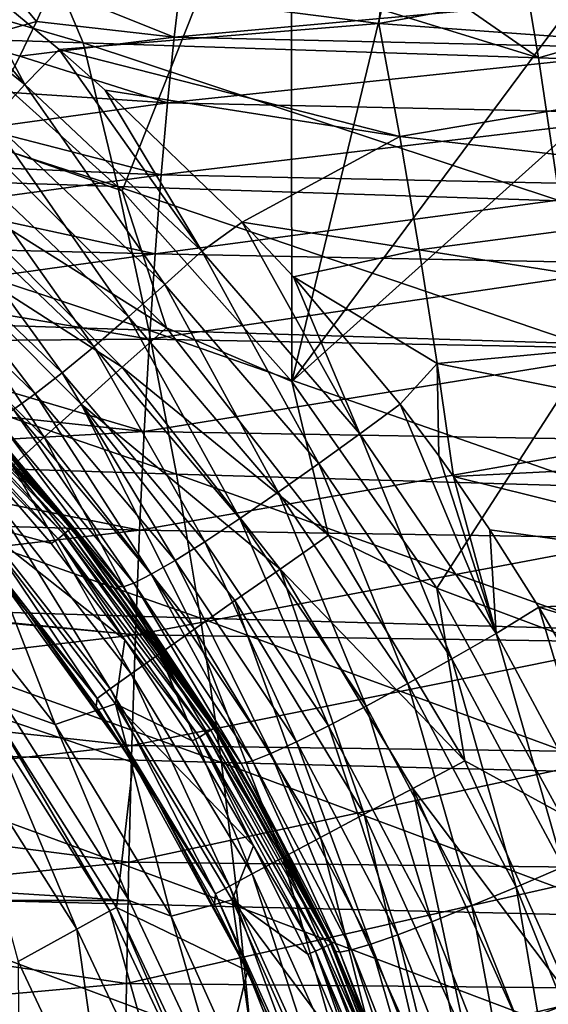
# Model space of a CAD drawing. Header units: metres. Extents: x -59 to 113, y -107 to 107.
# Tile 96 of 192: x 17 to 23, y 9 to 20. Entities that reach past the tile are written whole.
import ezdxf

# ---------------------------------------------------------------- set-up
doc = ezdxf.new("R2010")
doc.units = ezdxf.units.M
doc.layers.add('solid_20_382_333_XXX', color=7, linetype='CONTINUOUS')

msp = doc.modelspace()

# ---------------------------------------------------------------- linework, layer by layer
at = {"layer": 'solid_20_382_333_XXX'}
for points in [[(13.519872, 21.610359, -23.143394), (15.88085, 19.934647, -23.157461), (19.94976, 22.848818, -23.181526)], [(15.88085, 19.934647, -23.157461), (18.028877, 18.010391, -23.171867), (19.94976, 22.848818, -23.181526)], [(18.028877, 18.010391, -23.171867), (19.954224, 15.843068, -23.186069), (19.94976, 22.848818, -23.181526)], [(21.630779, 22.792076, -23.194223), (19.94976, 22.848818, -23.181526), (19.954224, 15.843068, -23.186069)], [(25.036631, 22.676998, -23.223244), (21.630779, 22.792076, -23.194223), (19.954224, 15.843068, -23.186069)], [(27.477749, 22.594391, -23.24691), (25.036631, 22.676998, -23.223244), (19.954224, 15.843068, -23.186069)], [(21.603666, 13.497768, -23.199181), (27.477749, 22.594391, -23.24691), (19.954224, 15.843068, -23.186069)], [(21.603666, 13.497768, -23.199181), (27.48131, 11.297238, -23.251619), (27.477749, 22.594391, -23.24691)], [(11.335969, 21.50754, 31.105904), (17.585453, 19.68667, 31.286623), (16.896738, 21.323849, 31.108231)], [(12.39457, 19.858429, 31.277998), (17.585453, 19.68667, 31.286623), (11.335969, 21.50754, 31.105904)], [(16.923094, 19.216541, 27.69482), (14.751274, 20.944418, 27.873775), (15.093752, 21.383528, 27.964121)], [(16.232452, 20.50872, 27.870127), (16.923094, 19.216541, 27.69482), (15.093752, 21.383528, 27.964121)], [(20.32019, 21.21031, 31.1092), (16.896738, 21.323849, 31.108231), (22.757107, 19.516788, 31.291857)], [(16.896738, 21.323849, 31.108231), (17.585453, 19.68667, 31.286623), (22.757107, 19.516788, 31.291857)], [(20.942665, 19.909288, 27.817444), (16.232452, 20.50872, 27.870127), (21.078184, 21.184624, 27.962282)], [(22.757107, 19.516788, 31.291857), (22.485767, 21.138252, 31.109652), (20.32019, 21.21031, 31.1092)], [(20.942665, 19.909288, 27.817444), (21.078184, 21.184624, 27.962282), (26.832342, 20.992582, 27.961462)], [(22.757107, 19.516788, 31.291857), (27.826035, 20.95961, 31.110268), (22.485767, 21.138252, 31.109652)], [(16.923094, 19.216541, 27.69482), (16.546434, 18.802319, 27.525482), (14.751274, 20.944418, 27.873775)], [(26.408894, 19.508728, 27.790287), (20.942665, 19.909288, 27.817444), (26.832342, 20.992582, 27.961462)], [(22.757107, 19.516788, 31.291857), (27.918175, 19.346561, 31.294086), (27.826035, 20.95961, 31.110268)], [(16.232452, 20.50872, 27.870127), (17.312281, 19.613094, 27.776773), (16.923094, 19.216541, 27.69482)], [(20.942665, 19.909288, 27.817444), (17.312281, 19.613094, 27.776773), (16.232452, 20.50872, 27.870127)], [(16.261608, 19.708384, -49.845657), (16.593912, 20.484772, -48.393078), (17.054678, 19.930056, -49.279541)], [(16.593912, 20.484772, -48.393078), (17.226358, 20.314373, -48.557587), (17.054678, 19.930056, -49.279541)], [(17.226358, 20.314373, -48.557587), (18.698977, 20.420753, -48.080868), (18.620943, 19.751093, -49.286045)], [(18.620943, 19.751093, -49.286045), (18.698977, 20.420753, -48.080868), (24.430853, 20.283257, -47.319962)], [(17.054678, 19.930056, -49.279541), (17.226358, 20.314373, -48.557587), (18.620943, 19.751093, -49.286045)], [(18.620943, 19.751093, -49.286045), (24.430853, 20.283257, -47.319962), (24.360168, 19.618732, -48.470993)], [(16.41984, 18.567205, -23.099146), (18.028877, 18.010391, -23.171867), (15.88085, 19.934647, -23.157461)], [(16.261608, 19.708384, -49.845657), (17.054678, 19.930056, -49.279541), (16.865986, 19.537094, -49.954559)], [(16.865986, 19.537094, -49.954559), (17.054678, 19.930056, -49.279541), (18.620943, 19.751093, -49.286045)], [(20.942665, 19.909288, 27.817444), (21.181944, 18.623877, 27.682062), (17.312281, 19.613094, 27.776773)], [(26.408894, 19.508728, 27.790287), (21.181944, 18.623877, 27.682062), (20.942665, 19.909288, 27.817444)], [(12.39457, 19.858429, 31.277998), (17.978031, 18.057777, 31.450422), (17.585453, 19.68667, 31.286623)], [(12.39457, 19.858429, 31.277998), (12.926983, 18.224337, 31.435705), (17.978031, 18.057777, 31.450422)], [(16.261608, 19.708384, -49.845657), (16.865986, 19.537094, -49.954559), (16.657827, 19.133631, -50.591679)], [(16.865986, 19.537094, -49.954559), (18.620943, 19.751093, -49.286045), (18.545055, 19.007536, -50.410042)], [(17.585453, 19.68667, 31.286623), (22.997663, 17.896299, 31.459274), (22.757107, 19.516788, 31.291857)], [(17.585453, 19.68667, 31.286623), (17.978031, 18.057777, 31.450422), (22.997663, 17.896299, 31.459274)], [(18.545055, 19.007536, -50.410042), (18.620943, 19.751093, -49.286045), (24.360168, 19.618732, -48.470993)], [(18.93395, 17.325342, 27.511621), (16.923094, 19.216541, 27.69482), (17.312281, 19.613094, 27.776773)], [(18.93395, 17.325342, 27.511621), (17.312281, 19.613094, 27.776773), (17.836536, 19.151119, 27.729836)], [(21.181944, 18.623877, 27.682062), (17.836536, 19.151119, 27.729836), (17.312281, 19.613094, 27.776773)], [(18.545055, 19.007536, -50.410042), (24.360168, 19.618732, -48.470993), (24.291376, 18.880733, -49.543224)], [(16.657827, 19.133631, -50.591679), (16.865986, 19.537094, -49.954559), (18.545055, 19.007536, -50.410042)], [(26.408894, 19.508728, 27.790287), (26.529305, 18.011421, 27.632378), (21.181944, 18.623877, 27.682062)], [(22.757107, 19.516788, 31.291857), (22.997663, 17.896299, 31.459274), (27.918175, 19.346561, 31.294086)], [(16.427711, 18.717766, -51.197857), (16.657827, 19.133631, -50.591679), (18.545055, 19.007536, -50.410042)], [(18.514555, 16.94389, 27.347599), (16.546434, 18.802319, 27.525482), (16.923094, 19.216541, 27.69482)], [(18.93395, 17.325342, 27.511621), (18.514555, 16.94389, 27.347599), (16.923094, 19.216541, 27.69482)], [(19.392677, 17.654163, 27.58382), (18.93395, 17.325342, 27.511621), (17.836536, 19.151119, 27.729836)], [(21.181944, 18.623877, 27.682062), (19.392677, 17.654163, 27.58382), (17.836536, 19.151119, 27.729836)], [(16.427711, 18.717766, -51.197857), (18.545055, 19.007536, -50.410042), (18.472157, 18.189083, -51.449509)], [(18.472157, 18.189083, -51.449509), (18.545055, 19.007536, -50.410042), (24.291376, 18.880733, -49.543224)], [(18.099974, 16.57674, 27.092398), (16.175417, 18.402639, 27.266768), (16.546434, 18.802319, 27.525482)], [(18.514555, 16.94389, 27.347599), (18.099974, 16.57674, 27.092398), (16.546434, 18.802319, 27.525482)], [(18.472157, 18.189083, -51.449509), (24.291376, 18.880733, -49.543224), (24.225252, 18.068262, -50.533691)], [(16.172699, 18.286774, -51.779526), (16.427711, 18.717766, -51.197857), (18.472157, 18.189083, -51.449509)], [(15.97368, 18.062359, -22.913939), (18.531773, 16.454218, -23.113642), (16.41984, 18.567205, -23.099146)], [(16.41984, 18.567205, -23.099146), (18.531773, 16.454218, -23.113642), (18.028877, 18.010391, -23.171867)], [(21.181944, 18.623877, 27.682062), (21.402861, 17.337606, 27.555771), (19.392677, 17.654163, 27.58382)], [(26.529305, 18.011421, 27.632378), (21.402861, 17.337606, 27.555771), (21.181944, 18.623877, 27.682062)], [(17.706099, 16.238813, 26.747881), (15.824083, 18.033306, 26.920958), (16.175417, 18.402639, 27.266768)], [(18.099974, 16.57674, 27.092398), (17.706099, 16.238813, 26.747881), (16.175417, 18.402639, 27.266768)], [(12.926983, 18.224337, 31.435705), (18.331327, 16.426764, 31.599932), (17.978031, 18.057777, 31.450422)], [(12.926983, 18.224337, 31.435705), (13.40718, 16.586466, 31.579618), (18.331327, 16.426764, 31.599932)], [(15.889494, 17.836473, -52.343204), (16.172699, 18.286774, -51.779526), (18.472157, 18.189083, -51.449509)], [(15.889494, 17.836473, -52.343204), (18.472157, 18.189083, -51.449509), (18.403091, 17.294737, -52.401104)], [(18.403091, 17.294737, -52.401104), (18.472157, 18.189083, -51.449509), (24.225252, 18.068262, -50.533691)], [(17.348661, 15.944145, 26.322771), (15.506194, 17.709211, 26.49692), (15.824083, 18.033306, 26.920958)], [(15.559054, 17.59243, -22.618233), (18.029396, 16.006115, -22.927906), (15.97368, 18.062359, -22.913939)], [(17.706099, 16.238813, 26.747881), (17.348661, 15.944145, 26.322771), (15.824083, 18.033306, 26.920958)], [(15.97368, 18.062359, -22.913939), (18.029396, 16.006115, -22.927906), (18.531773, 16.454218, -23.113642)], [(17.978031, 18.057777, 31.450422), (23.21438, 16.274734, 31.61212), (22.997663, 17.896299, 31.459274)], [(17.978031, 18.057777, 31.450422), (18.331327, 16.426764, 31.599932), (23.21438, 16.274734, 31.61212)], [(18.531773, 16.454218, -23.113642), (19.954224, 15.843068, -23.186069), (18.028877, 18.010391, -23.171867)], [(18.403091, 17.294737, -52.401104), (24.225252, 18.068262, -50.533691), (24.162569, 17.180319, -51.439438)], [(26.529305, 18.011421, 27.632378), (26.639376, 16.513556, 27.487103), (21.402861, 17.337606, 27.555771)], [(15.573589, 17.360176, -52.896378), (15.889494, 17.836473, -52.343204), (18.403091, 17.294737, -52.401104)], [(17.041275, 15.704078, 25.832098), (15.233544, 17.442459, 26.009502), (15.506194, 17.709211, 26.49692)], [(17.348661, 15.944145, 26.322771), (17.041275, 15.704078, 25.832098), (15.506194, 17.709211, 26.49692)], [(15.186342, 17.169123, -22.221857), (17.143143, 15.212593, -22.235401), (15.559054, 17.59243, -22.618233)], [(15.559054, 17.59243, -22.618233), (17.562635, 15.588778, -22.631887), (18.029396, 16.006115, -22.927906)], [(17.143143, 15.212593, -22.235401), (17.562635, 15.588778, -22.631887), (15.559054, 17.59243, -22.618233)], [(20.728212, 15.250271, 27.329479), (18.93395, 17.325342, 27.511621), (19.392677, 17.654163, 27.58382)], [(20.728212, 15.250271, 27.329479), (19.392677, 17.654163, 27.58382), (19.975565, 17.032804, 27.526079)], [(21.402861, 17.337606, 27.555771), (19.975565, 17.032804, 27.526079), (19.392677, 17.654163, 27.58382)], [(17.041275, 15.704078, 25.832098), (16.793747, 15.525852, 25.295477), (15.233544, 17.442459, 26.009502)], [(15.218953, 16.84984, -53.445751), (15.573589, 17.360176, -52.896378), (18.403091, 17.294737, -52.401104)], [(20.261782, 14.91282, 27.171883), (18.514555, 16.94389, 27.347599), (18.93395, 17.325342, 27.511621)], [(20.728212, 15.250271, 27.329479), (20.261782, 14.91282, 27.171883), (18.93395, 17.325342, 27.511621)], [(21.402861, 17.337606, 27.555771), (21.605417, 16.050482, 27.438572), (19.975565, 17.032804, 27.526079)], [(26.639376, 16.513556, 27.487103), (21.605417, 16.050482, 27.438572), (21.402861, 17.337606, 27.555771)], [(15.218953, 16.84984, -53.445751), (18.403091, 17.294737, -52.401104), (18.338675, 16.323774, -53.261734)], [(18.338675, 16.323774, -53.261734), (18.403091, 17.294737, -52.401104), (24.162569, 17.180319, -51.439438)], [(16.782457, 14.887884, -21.748381), (17.143143, 15.212593, -22.235401), (15.186342, 17.169123, -22.221857)], [(18.338675, 16.323774, -53.261734), (24.162569, 17.180319, -51.439438), (24.104076, 16.216208, -52.257778)], [(21.186155, 15.586889, 27.398628), (20.728212, 15.250271, 27.329479), (19.975565, 17.032804, 27.526079)], [(21.605417, 16.050482, 27.438572), (21.186155, 15.586889, 27.398628), (19.975565, 17.032804, 27.526079)], [(19.800879, 14.587481, 26.920795), (18.099974, 16.57674, 27.092398), (18.514555, 16.94389, 27.347599)], [(20.261782, 14.91282, 27.171883), (19.800879, 14.587481, 26.920795), (18.514555, 16.94389, 27.347599)], [(14.818503, 16.297251, -53.996452), (15.218953, 16.84984, -53.445751), (18.338675, 16.323774, -53.261734)], [(13.40718, 16.586466, 31.579618), (18.645342, 14.793631, 31.735151), (18.331327, 16.426764, 31.599932)], [(13.40718, 16.586466, 31.579618), (13.835161, 14.944818, 31.709736), (18.645342, 14.793631, 31.735151)], [(19.363585, 14.287744, 26.577562), (17.706099, 16.238813, 26.747881), (18.099974, 16.57674, 27.092398)], [(19.800879, 14.587481, 26.920795), (19.363585, 14.287744, 26.577562), (18.099974, 16.57674, 27.092398)], [(18.029396, 16.006115, -22.927906), (20.373575, 14.101122, -23.127481), (18.531773, 16.454218, -23.113642)], [(18.531773, 16.454218, -23.113642), (20.373575, 14.101122, -23.127481), (19.954224, 15.843068, -23.186069)], [(26.639376, 16.513556, 27.487103), (26.739105, 15.015127, 27.354462), (21.605417, 16.050482, 27.438572)], [(14.818503, 16.297251, -53.996452), (18.338675, 16.323774, -53.261734), (18.279486, 15.27758, -54.030319)], [(18.279486, 15.27758, -54.030319), (18.338675, 16.323774, -53.261734), (24.104076, 16.216208, -52.257778)], [(18.331327, 16.426764, 31.599932), (23.407257, 14.652096, 31.750391), (23.21438, 16.274734, 31.61212)], [(18.331327, 16.426764, 31.599932), (18.645342, 14.793631, 31.735151), (23.407257, 14.652096, 31.750391)], [(14.365311, 15.693448, -54.552414), (14.818503, 16.297251, -53.996452), (18.279486, 15.27758, -54.030319)], [(15.532137, 16.199545, 4.123588), (15.561666, 16.230343, 4.207295), (17.450523, 14.179871, 4.207295)], [(15.561666, 16.230343, 4.207295), (16.548698, 15.244362, 4.3), (17.461914, 14.189135, 4.3)], [(17.450523, 14.179871, 4.207295), (15.561666, 16.230343, 4.207295), (17.461914, 14.189135, 4.3)], [(18.967842, 14.026375, 26.150711), (17.348661, 15.944145, 26.322771), (17.706099, 16.238813, 26.747881)], [(19.363585, 14.287744, 26.577562), (18.967842, 14.026375, 26.150711), (17.706099, 16.238813, 26.747881)], [(18.279486, 15.27758, -54.030319), (24.104076, 16.216208, -52.257778), (24.050303, 15.177355, -52.987934)], [(15.486137, 16.151567, 4.057184), (17.365826, 14.111047, 4.057184), (15.428178, 16.091116, 4.014596)], [(15.532137, 16.199545, 4.123588), (17.41741, 14.152963, 4.123588), (15.486137, 16.151567, 4.057184)], [(17.41741, 14.152963, 4.123588), (17.365826, 14.111047, 4.057184), (15.486137, 16.151567, 4.057184)], [(15.532137, 16.199545, 4.123588), (17.450523, 14.179871, 4.207295), (17.41741, 14.152963, 4.123588)], [(15.428178, 16.091116, 4.014596), (17.300833, 14.058233, 4.014596), (16.321898, 15.047777, 4)], [(17.365826, 14.111047, 4.057184), (17.300833, 14.058233, 4.014596), (15.428178, 16.091116, 4.014596)], [(17.562635, 15.588778, -22.631887), (19.821955, 13.716355, -22.941238), (18.029396, 16.006115, -22.927906)], [(18.029396, 16.006115, -22.927906), (19.821955, 13.716355, -22.941238), (20.373575, 14.101122, -23.127481)], [(21.605417, 16.050482, 27.438572), (21.623238, 15.000266, 27.349779), (21.186155, 15.586889, 27.398628)], [(21.605417, 16.050482, 27.438572), (21.790213, 14.76609, 27.330753), (21.623238, 15.000266, 27.349779)], [(26.739105, 15.015127, 27.354462), (21.790213, 14.76609, 27.330753), (21.605417, 16.050482, 27.438572)], [(18.629173, 13.813758, 25.655474), (17.041275, 15.704078, 25.832098), (17.348661, 15.944145, 26.322771)], [(18.967842, 14.026375, 26.150711), (18.629173, 13.813758, 25.655474), (17.348661, 15.944145, 26.322771)], [(20.373575, 14.101122, -23.127481), (21.603666, 13.497768, -23.199181), (19.954224, 15.843068, -23.186069)], [(13.854815, 15.028771, -55.115414), (14.365311, 15.693448, -54.552414), (18.279486, 15.27758, -54.030319)], [(18.358709, 13.656546, 25.112024), (16.793747, 15.525852, 25.295477), (17.041275, 15.704078, 25.832098)], [(18.629173, 13.813758, 25.655474), (18.358709, 13.656546, 25.112024), (17.041275, 15.704078, 25.832098)], [(17.143143, 15.212593, -22.235401), (18.848837, 13.034336, -22.248323), (17.562635, 15.588778, -22.631887)], [(17.562635, 15.588778, -22.631887), (19.309456, 13.357787, -22.644917), (19.821955, 13.716355, -22.941238)], [(18.848837, 13.034336, -22.248323), (19.309456, 13.357787, -22.644917), (17.562635, 15.588778, -22.631887)], [(22.275396, 12.98566, 27.154034), (20.728212, 15.250271, 27.329479), (21.186155, 15.586889, 27.398628)], [(22.275396, 12.98566, 27.154034), (21.186155, 15.586889, 27.398628), (21.623238, 15.000266, 27.349779)], [(18.162033, 13.557027, 24.542858), (16.611105, 15.411933, 24.734608), (16.793747, 15.525852, 25.295477)], [(18.358709, 13.656546, 25.112024), (18.162033, 13.557027, 24.542858), (16.793747, 15.525852, 25.295477)], [(16.436174, 15.365618, 23.622099), (17.884861, 13.652171, 23.426008), (16.548698, 15.244362, 4.3)], [(16.493494, 15.360205, 24.170633), (17.884861, 13.652171, 23.426008), (16.436174, 15.365618, 23.622099)], [(18.03908, 13.513282, 23.969975), (16.493494, 15.360205, 24.170633), (16.611105, 15.411933, 24.734608)], [(16.493494, 15.360205, 24.170633), (17.984957, 13.520034, 23.412676), (17.884861, 13.652171, 23.426008)], [(18.03908, 13.513282, 23.969975), (17.984957, 13.520034, 23.412676), (16.493494, 15.360205, 24.170633)], [(18.162033, 13.557027, 24.542858), (18.03908, 13.513282, 23.969975), (16.611105, 15.411933, 24.734608)], [(13.854815, 15.028771, -55.115414), (18.279486, 15.27758, -54.030319), (18.226, 14.158517, -54.706715)], [(17.884861, 13.652171, 23.426008), (17.461914, 14.189135, 4.3), (16.548698, 15.244362, 4.3)], [(16.782457, 14.887884, -21.748381), (18.452747, 12.754867, -21.761379), (17.143143, 15.212593, -22.235401)], [(18.452747, 12.754867, -21.761379), (18.848837, 13.034336, -22.248323), (17.143143, 15.212593, -22.235401)], [(18.226, 14.158517, -54.706715), (18.279486, 15.27758, -54.030319), (24.050303, 15.177355, -52.987934)], [(21.771246, 12.696322, 27.002579), (20.261782, 14.91282, 27.171883), (20.728212, 15.250271, 27.329479)], [(22.275396, 12.98566, 27.154034), (21.771246, 12.696322, 27.002579), (20.728212, 15.250271, 27.329479)], [(18.226, 14.158517, -54.706715), (24.050303, 15.177355, -52.987934), (24.001688, 14.066091, -53.629932)], [(13.285853, 14.295098, -55.683453), (13.854815, 15.028771, -55.115414), (18.226, 14.158517, -54.706715)], [(17.300833, 14.058233, 4.014596), (17.223825, 14.006422, 4), (16.321898, 15.047777, 4)], [(16.377579, 14.236043, 4), (16.321898, 15.047777, 4), (17.223825, 14.006422, 4)], [(21.790213, 14.76609, 27.330753), (22.275396, 12.98566, 27.154034), (21.623238, 15.000266, 27.349779)], [(26.739105, 15.015127, 27.354462), (26.828493, 13.516138, 27.234457), (21.790213, 14.76609, 27.330753)], [(13.835161, 14.944818, 31.709736), (18.920073, 13.158377, 31.856081), (18.645342, 14.793631, 31.735151)], [(13.835161, 14.944818, 31.709736), (14.210928, 13.299393, 31.826059), (18.920073, 13.158377, 31.856081)], [(16.490005, 14.623148, -21.183546), (18.131523, 12.52668, -21.196783), (16.782457, 14.887884, -21.748381)], [(18.131523, 12.52668, -21.196783), (18.452747, 12.754867, -21.761379), (16.782457, 14.887884, -21.748381)], [(21.272781, 12.417332, 26.755962), (19.800879, 14.587481, 26.920795), (20.261782, 14.91282, 27.171883)], [(21.771246, 12.696322, 27.002579), (21.272781, 12.417332, 26.755962), (20.261782, 14.91282, 27.171883)], [(18.645342, 14.793631, 31.735151), (23.576294, 13.028383, 31.87409), (23.407257, 14.652096, 31.750391)], [(18.645342, 14.793631, 31.735151), (18.920073, 13.158377, 31.856081), (23.576294, 13.028383, 31.87409)], [(21.790213, 14.76609, 27.330753), (22.203949, 14.160825, 27.282845), (22.275396, 12.98566, 27.154034)], [(26.828493, 13.516138, 27.234457), (22.203949, 14.160825, 27.282845), (21.790213, 14.76609, 27.330753)], [(16.273096, 14.425008, -20.556423), (17.893183, 12.355477, -20.570034), (16.490005, 14.623148, -21.183546)], [(17.893183, 12.355477, -20.570034), (18.131523, 12.52668, -21.196783), (16.490005, 14.623148, -21.183546)], [(20.799917, 12.160493, 26.415039), (19.363585, 14.287744, 26.577562), (19.800879, 14.587481, 26.920795)], [(21.272781, 12.417332, 26.755962), (20.799917, 12.160493, 26.415039), (19.800879, 14.587481, 26.920795)], [(16.138948, 14.300005, -19.882666), (17.745646, 12.246887, -19.896749), (16.273096, 14.425008, -20.556423)], [(17.745646, 12.246887, -19.896749), (17.893183, 12.355477, -20.570034), (16.273096, 14.425008, -20.556423)], [(12.673944, 13.502787, -56.240082), (13.285853, 14.295098, -55.683453), (18.226, 14.158517, -54.706715)], [(17.268547, 11.949781, 5.212436), (15.698848, 13.947981, 5.212436), (16.377579, 14.236043, 4)], [(16.138948, 14.300005, -19.882666), (16.128195, 14.21729, -19.179443), (16.959734, 13.214289, -19.18642)], [(16.566017, 13.704631), (16.959734, 13.214289, -19.18642), (16.128195, 14.21729, -19.179443)], [(16.138948, 14.300005, -19.882666), (16.959734, 13.214289, -19.18642), (17.745646, 12.246887, -19.896749)], [(16.377579, 14.236043, 4), (17.223825, 14.006422, 4), (18.059414, 12.911139, 4)], [(17.954958, 12.186448, 4), (16.377579, 14.236043, 4), (18.059414, 12.911139, 4)], [(17.268547, 11.949781, 5.212436), (16.377579, 14.236043, 4), (17.954958, 12.186448, 4)], [(20.372496, 11.93702, 25.988123), (18.967842, 14.026375, 26.150711), (19.363585, 14.287744, 26.577562)], [(20.799917, 12.160493, 26.415039), (20.372496, 11.93702, 25.988123), (19.363585, 14.287744, 26.577562)], [(12.673944, 13.502787, -56.240082), (18.226, 14.158517, -54.706715), (18.17869, 12.968952, -55.290775)], [(17.365826, 14.111047, 4.057184), (18.978558, 11.853603, 4.057184), (17.300833, 14.058233, 4.014596)], [(17.41741, 14.152963, 4.123588), (19.034931, 11.888814, 4.123588), (17.365826, 14.111047, 4.057184)], [(19.034931, 11.888814, 4.123588), (18.978558, 11.853603, 4.057184), (17.365826, 14.111047, 4.057184)], [(17.41741, 14.152963, 4.123588), (17.450523, 14.179871, 4.207295), (19.071119, 11.911417, 4.207295)], [(17.41741, 14.152963, 4.123588), (19.071119, 11.911417, 4.207295), (19.034931, 11.888814, 4.123588)], [(17.450523, 14.179871, 4.207295), (17.461914, 14.189135, 4.3), (18.307957, 13.079324, 4.3)], [(17.450523, 14.179871, 4.207295), (18.307957, 13.079324, 4.3), (19.08357, 11.919199, 4.3)], [(19.071119, 11.911417, 4.207295), (17.450523, 14.179871, 4.207295), (19.08357, 11.919199, 4.3)], [(17.984957, 13.520034, 23.412676), (18.307957, 13.079324, 4.3), (17.461914, 14.189135, 4.3)], [(17.884861, 13.652171, 23.426008), (17.984957, 13.520034, 23.412676), (17.461914, 14.189135, 4.3)], [(18.17869, 12.968952, -55.290775), (18.226, 14.158517, -54.706715), (24.001688, 14.066091, -53.629932)], [(19.821955, 13.716355, -22.941238), (21.921963, 11.538777, -23.139978), (20.373575, 14.101122, -23.127481)], [(20.373575, 14.101122, -23.127481), (21.921963, 11.538777, -23.139978), (21.603666, 13.497768, -23.199181)], [(22.203949, 14.160825, 27.282845), (22.761127, 13.28396, 27.216728), (22.275396, 12.98566, 27.154034)], [(26.828493, 13.516138, 27.234457), (22.761127, 13.28396, 27.216728), (22.203949, 14.160825, 27.282845)], [(17.300833, 14.058233, 4.014596), (18.059414, 12.911139, 4), (17.223825, 14.006422, 4)], [(17.300833, 14.058233, 4.014596), (18.907528, 11.809238, 4.014596), (18.059414, 12.911139, 4)], [(18.978558, 11.853603, 4.057184), (18.907528, 11.809238, 4.014596), (17.300833, 14.058233, 4.014596)], [(18.17869, 12.968952, -55.290775), (24.001688, 14.066091, -53.629932), (23.958673, 12.884748, -54.183804)], [(20.007715, 11.75604, 25.490562), (18.629173, 13.813758, 25.655474), (18.967842, 14.026375, 26.150711)], [(20.372496, 11.93702, 25.988123), (20.007715, 11.75604, 25.490562), (18.967842, 14.026375, 26.150711)], [(16.718494, 12.146697, 14.8), (15.698848, 13.947981, 5.212436), (17.268547, 11.949781, 5.212436)], [(19.717899, 11.62339, 24.942957), (18.358709, 13.656546, 25.112024), (18.629173, 13.813758, 25.655474)], [(20.007715, 11.75604, 25.490562), (19.717899, 11.62339, 24.942957), (18.629173, 13.813758, 25.655474)], [(16.566017, 13.704631), (18.153038, 11.520289), (16.959734, 13.214289, -19.18642)], [(16.584763, 12.049717), (18.153038, 11.520289), (16.566017, 13.704631)], [(19.509178, 11.541032, 24.368433), (18.162033, 13.557027, 24.542858), (18.358709, 13.656546, 25.112024)], [(19.717899, 11.62339, 24.942957), (19.509178, 11.541032, 24.368433), (18.358709, 13.656546, 25.112024)], [(19.309456, 13.357787, -22.644917), (20.775883, 10.932953, -22.656658), (19.821955, 13.716355, -22.941238)], [(19.821955, 13.716355, -22.941238), (21.327961, 11.225106, -22.953264), (21.921963, 11.538777, -23.139978)], [(20.775883, 10.932953, -22.656658), (21.327961, 11.225106, -22.953264), (19.821955, 13.716355, -22.941238)], [(19.381365, 11.507192, 23.789692), (18.03908, 13.513282, 23.969975), (18.162033, 13.557027, 24.542858)], [(19.509178, 11.541032, 24.368433), (19.381365, 11.507192, 23.789692), (18.162033, 13.557027, 24.542858)], [(12.614012, 12.316171, -56.778835), (12.65302, 13.475521, -56.258255), (18.17869, 12.968952, -55.290775)], [(12.65302, 13.475521, -56.258255), (12.673944, 13.502787, -56.240082), (18.17869, 12.968952, -55.290775)], [(17.984957, 13.520034, 23.412676), (19.264807, 11.623992, 23.235786), (18.307957, 13.079324, 4.3)], [(17.984957, 13.520034, 23.412676), (19.328964, 11.516993, 23.226538), (19.264807, 11.623992, 23.235786)], [(18.03908, 13.513282, 23.969975), (19.328964, 11.516993, 23.226538), (17.984957, 13.520034, 23.412676)], [(19.381365, 11.507192, 23.789692), (19.328964, 11.516993, 23.226538), (18.03908, 13.513282, 23.969975)], [(21.603666, 13.497768, -23.199181), (22.997223, 10.947583, -23.210915), (27.48131, 11.297238, -23.251619)], [(21.921963, 11.538777, -23.139978), (22.997223, 10.947583, -23.210915), (21.603666, 13.497768, -23.199181)], [(26.828493, 13.516138, 27.234457), (26.907541, 12.016588, 27.127087), (22.761127, 13.28396, 27.216728)], [(14.210928, 13.299393, 31.826059), (19.155521, 11.521002, 31.962719), (18.920073, 13.158377, 31.856081)], [(14.210928, 13.299393, 31.826059), (14.534478, 11.650189, 31.928589), (19.155521, 11.521002, 31.962719)], [(18.848837, 13.034336, -22.248323), (20.279455, 10.669566, -22.259953), (19.309456, 13.357787, -22.644917)], [(20.279455, 10.669566, -22.259953), (20.775883, 10.932953, -22.656658), (19.309456, 13.357787, -22.644917)], [(18.153038, 11.520289), (17.732517, 12.157623, -19.193712), (16.959734, 13.214289, -19.18642)], [(17.745646, 12.246887, -19.896749), (16.959734, 13.214289, -19.18642), (17.732517, 12.157623, -19.193712)], [(23.571493, 10.572639, 26.996859), (22.275396, 12.98566, 27.154034), (22.761127, 13.28396, 27.216728)], [(23.571493, 10.572639, 26.996859), (22.761127, 13.28396, 27.216728), (23.075224, 12.754674, 27.17873)], [(26.907541, 12.016588, 27.127087), (23.075224, 12.754674, 27.17873), (22.761127, 13.28396, 27.216728)], [(19.264807, 11.623992, 23.235786), (19.08357, 11.919199, 4.3), (18.307957, 13.079324, 4.3)], [(18.920073, 13.158377, 31.856081), (23.721493, 11.403596, 31.983215), (23.576294, 13.028383, 31.87409)], [(18.920073, 13.158377, 31.856081), (19.155521, 11.521002, 31.962719), (23.721493, 11.403596, 31.983215)], [(12.614012, 12.316171, -56.778835), (18.17869, 12.968952, -55.290775), (18.138014, 11.711357, -55.782497)], [(18.138014, 11.711357, -55.782497), (18.17869, 12.968952, -55.290775), (23.958673, 12.884748, -54.183804)], [(18.452747, 12.754867, -21.761379), (19.852291, 10.442152, -21.773064), (18.848837, 13.034336, -22.248323)], [(19.852291, 10.442152, -21.773064), (20.279455, 10.669566, -22.259953), (18.848837, 13.034336, -22.248323)], [(23.034933, 10.33532, 26.851566), (21.771246, 12.696322, 27.002579), (22.275396, 12.98566, 27.154034)], [(23.571493, 10.572639, 26.996859), (23.034933, 10.33532, 26.851566), (22.275396, 12.98566, 27.154034)], [(17.954958, 12.186448, 4), (18.059414, 12.911139, 4), (18.825521, 11.766041, 4)], [(18.907528, 11.809238, 4.014596), (18.825521, 11.766041, 4), (18.059414, 12.911139, 4)], [(18.138014, 11.711357, -55.782497), (23.958673, 12.884748, -54.183804), (23.92168, 11.635772, -54.649734)], [(18.131523, 12.52668, -21.196783), (19.50552, 10.256644, -21.208672), (18.452747, 12.754867, -21.761379)], [(19.50552, 10.256644, -21.208672), (19.852291, 10.442152, -21.773064), (18.452747, 12.754867, -21.761379)], [(22.504015, 10.106408, 26.609463), (21.272781, 12.417332, 26.755962), (21.771246, 12.696322, 27.002579)], [(23.034933, 10.33532, 26.851566), (22.504015, 10.106408, 26.609463), (21.771246, 12.696322, 27.002579)], [(17.893183, 12.355477, -20.570034), (19.247791, 10.117673, -20.582243), (18.131523, 12.52668, -21.196783)], [(19.247791, 10.117673, -20.582243), (19.50552, 10.256644, -21.208672), (18.131523, 12.52668, -21.196783)], [(22.000317, 9.895777, 26.270901), (20.799917, 12.160493, 26.415039), (21.272781, 12.417332, 26.755962)], [(22.504015, 10.106408, 26.609463), (22.000317, 9.895777, 26.270901), (21.272781, 12.417332, 26.755962)], [(12.580817, 11.098772, -57.215431), (12.614012, 12.316171, -56.778835), (18.138014, 11.711357, -55.782497)], [(17.745646, 12.246887, -19.896749), (19.087641, 10.029809, -19.909372), (17.893183, 12.355477, -20.570034)], [(19.087641, 10.029809, -19.909372), (19.247791, 10.117673, -20.582243), (17.893183, 12.355477, -20.570034)], [(18.585485, 9.776487, 5.212436), (17.268547, 11.949781, 5.212436), (17.954958, 12.186448, 4)], [(17.745646, 12.246887, -19.896749), (17.732517, 12.157623, -19.193712), (18.439714, 11.05563, -19.201109)], [(17.745646, 12.246887, -19.896749), (18.439714, 11.05563, -19.201109), (19.087641, 10.029809, -19.909372)], [(17.954958, 12.186448, 4), (18.825521, 11.766041, 4), (19.519066, 10.57573, 4)], [(19.277489, 9.963362, 4), (17.954958, 12.186448, 4), (19.519066, 10.57573, 4)], [(18.585485, 9.776487, 5.212436), (17.954958, 12.186448, 4), (19.277489, 9.963362, 4)], [(18.109209, 9.955235, 14.8), (-18.109209, 9.955235, 14.8), (-16.718494, 12.146697, 14.8)], [(18.109209, 9.955235, 14.8), (-16.718494, 12.146697, 14.8), (16.718494, 12.146697, 14.8)], [(18.109209, 9.955235, 14.8), (16.718494, 12.146697, 14.8), (17.268547, 11.949781, 5.212436)], [(18.153038, 11.520289), (18.439714, 11.05563, -19.201109), (17.732517, 12.157623, -19.193712)], [(21.545431, 9.712843, 25.843952), (20.372496, 11.93702, 25.988123), (20.799917, 12.160493, 26.415039)], [(22.000317, 9.895777, 26.270901), (21.545431, 9.712843, 25.843952), (20.799917, 12.160493, 26.415039)], [(17.515745, 9.629535, 5.465695), (16.516312, 11.999984, 2.747503), (16.170731, 11.748901, 5.465695)], [(16.516312, 11.999984, 2.747503), (17.890068, 9.835324, 2.747503), (16.584763, 12.049717)], [(17.515745, 9.629535, 5.465695), (17.890068, 9.835324, 2.747503), (16.516312, 11.999984, 2.747503)], [(16.584763, 12.049717), (17.964226, 9.87606), (18.153038, 11.520289)], [(17.890068, 9.835324, 2.747503), (17.964226, 9.87606), (16.584763, 12.049717)], [(18.109209, 9.955235, 14.8), (17.268547, 11.949781, 5.212436), (18.585485, 9.776487, 5.212436)], [(18.978558, 11.853603, 4.057184), (20.29954, 9.413939, 4.057184), (18.907528, 11.809238, 4.014596)], [(19.034931, 11.888814, 4.123588), (20.359837, 9.441903, 4.123588), (18.978558, 11.853603, 4.057184)], [(20.359837, 9.441903, 4.123588), (20.29954, 9.413939, 4.057184), (18.978558, 11.853603, 4.057184)], [(19.034931, 11.888814, 4.123588), (19.071119, 11.911417, 4.207295), (20.398544, 9.459855, 4.207295)], [(19.034931, 11.888814, 4.123588), (20.398544, 9.459855, 4.207295), (20.359837, 9.441903, 4.123588)], [(19.071119, 11.911417, 4.207295), (19.08357, 11.919199, 4.3), (19.785774, 10.713223, 4.3)], [(19.071119, 11.911417, 4.207295), (19.785774, 10.713223, 4.3), (20.411863, 9.466035, 4.3)], [(20.398544, 9.459855, 4.207295), (19.071119, 11.911417, 4.207295), (20.411863, 9.466035, 4.3)], [(19.328964, 11.516993, 23.226538), (19.785774, 10.713223, 4.3), (19.08357, 11.919199, 4.3)], [(19.264807, 11.623992, 23.235786), (19.328964, 11.516993, 23.226538), (19.08357, 11.919199, 4.3)], [(21.158136, 9.565288, 25.344069), (20.007715, 11.75604, 25.490562), (20.372496, 11.93702, 25.988123)], [(21.545431, 9.712843, 25.843952), (21.158136, 9.565288, 25.344069), (20.372496, 11.93702, 25.988123)], [(17.515745, 9.629535, 5.465695), (16.170731, 11.748901, 5.465695), (16.847019, 9.261892, 8.109305)], [(18.907528, 11.809238, 4.014596), (19.519066, 10.57573, 4), (18.825521, 11.766041, 4)], [(18.907528, 11.809238, 4.014596), (20.223566, 9.378705, 4.014596), (19.519066, 10.57573, 4)], [(20.29954, 9.413939, 4.057184), (20.223566, 9.378705, 4.014596), (18.907528, 11.809238, 4.014596)], [(20.851877, 9.458014, 24.792273), (19.717899, 11.62339, 24.942957), (20.007715, 11.75604, 25.490562)], [(21.158136, 9.565288, 25.344069), (20.851877, 9.458014, 24.792273), (20.007715, 11.75604, 25.490562)], [(12.580817, 11.098772, -57.215431), (18.138014, 11.711357, -55.782497), (18.104082, 10.390359, -56.184849)], [(14.534478, 11.650189, 31.928589), (19.351686, 9.881507, 32.055069), (19.155521, 11.521002, 31.962719)], [(14.534478, 11.650189, 31.928589), (14.805814, 9.99721, 32.017323), (19.351686, 9.881507, 32.055069)], [(18.104082, 10.390359, -56.184849), (18.138014, 11.711357, -55.782497), (23.92168, 11.635772, -54.649734)], [(18.104082, 10.390359, -56.184849), (23.92168, 11.635772, -54.649734), (23.890806, 10.323796, -55.030739)], [(20.633301, 9.392641, 24.212336), (19.509178, 11.541032, 24.368433), (19.717899, 11.62339, 24.942957)], [(20.851877, 9.458014, 24.792273), (20.633301, 9.392641, 24.212336), (19.717899, 11.62339, 24.942957)], [(17.964226, 9.87606), (19.453793, 9.154233), (18.153038, 11.520289)], [(18.153038, 11.520289), (19.453793, 9.154233), (18.439714, 11.05563, -19.201109)], [(19.155521, 11.521002, 31.962719), (23.84285, 9.777734, 32.077766), (23.721493, 11.403596, 31.983215)], [(19.155521, 11.521002, 31.962719), (19.351686, 9.881507, 32.055069), (23.84285, 9.777734, 32.077766)], [(19.328964, 11.516993, 23.226538), (20.416101, 9.456894, 23.064257), (19.785774, 10.713223, 4.3)], [(19.381365, 11.507192, 23.789692), (20.416101, 9.456894, 23.064257), (19.328964, 11.516993, 23.226538)], [(20.502096, 9.367619, 23.627666), (19.381365, 11.507192, 23.789692), (19.509178, 11.541032, 24.368433)], [(20.633301, 9.392641, 24.212336), (20.502096, 9.367619, 23.627666), (19.509178, 11.541032, 24.368433)], [(21.327961, 11.225106, -22.953264), (23.154636, 8.80526, -23.150471), (21.921963, 11.538777, -23.139978)], [(21.921963, 11.538777, -23.139978), (23.154636, 8.80526, -23.150471), (22.997223, 10.947583, -23.210915)], [(19.381365, 11.507192, 23.789692), (20.452141, 9.378695, 23.058699), (20.416101, 9.456894, 23.064257)], [(20.502096, 9.367619, 23.627666), (20.452141, 9.378695, 23.058699), (19.381365, 11.507192, 23.789692)], [(20.775883, 10.932953, -22.656658), (21.942019, 8.349407, -22.6665), (21.327961, 11.225106, -22.953264)], [(21.327961, 11.225106, -22.953264), (22.526293, 8.568963, -22.963354), (23.154636, 8.80526, -23.150471)], [(21.942019, 8.349407, -22.6665), (22.526293, 8.568963, -22.963354), (21.327961, 11.225106, -22.953264)], [(12.553198, 9.82864, -57.57233), (12.580817, 11.098772, -57.215431), (18.104082, 10.390359, -56.184849)], [(19.453793, 9.154233), (19.077732, 9.914139, -19.207998), (18.439714, 11.05563, -19.201109)], [(19.087641, 10.029809, -19.909372), (18.439714, 11.05563, -19.201109), (19.077732, 9.914139, -19.207998)], [(20.279455, 10.669566, -22.259953), (21.416327, 8.152011, -22.269693), (20.775883, 10.932953, -22.656658)], [(21.416327, 8.152011, -22.269693), (21.942019, 8.349407, -22.6665), (20.775883, 10.932953, -22.656658)], [(20.416101, 9.456894, 23.064257), (20.411863, 9.466035, 4.3), (19.785774, 10.713223, 4.3)], [(19.852291, 10.442152, -21.773064), (20.963614, 7.982163, -21.782843), (20.279455, 10.669566, -22.259953)], [(20.963614, 7.982163, -21.782843), (21.416327, 8.152011, -22.269693), (20.279455, 10.669566, -22.259953)], [(19.277489, 9.963362, 4), (19.519066, 10.57573, 4), (20.137478, 9.344621, 4)], [(20.223566, 9.378705, 4.014596), (20.137478, 9.344621, 4), (19.519066, 10.57573, 4)], [(19.50552, 10.256644, -21.208672), (20.595667, 7.844291, -21.218609), (19.852291, 10.442152, -21.773064)], [(20.595667, 7.844291, -21.218609), (20.963614, 7.982163, -21.782843), (19.852291, 10.442152, -21.773064)], [(12.553198, 9.82864, -57.57233), (18.104082, 10.390359, -56.184849), (18.076679, 9.01262, -56.503609)], [(18.076679, 9.01262, -56.503609), (18.104082, 10.390359, -56.184849), (23.890806, 10.323796, -55.030739)], [(18.076679, 9.01262, -56.503609), (23.890806, 10.323796, -55.030739), (23.865864, 8.955416, -55.332394)], [(23.474854, 7.678253, 26.485861), (22.504015, 10.106408, 26.609463), (23.034933, 10.33532, 26.851566)], [(19.247791, 10.117673, -20.582243), (20.321653, 7.741835, -20.592442), (19.50552, 10.256644, -21.208672)], [(20.321653, 7.741835, -20.592442), (20.595667, 7.844291, -21.218609), (19.50552, 10.256644, -21.208672)], [(19.087641, 10.029809, -19.909372), (20.150618, 7.67819, -19.919909), (19.247791, 10.117673, -20.582243)], [(20.150618, 7.67819, -19.919909), (20.321653, 7.741835, -20.592442), (19.247791, 10.117673, -20.582243)], [(22.946758, 7.517317, 26.149193), (22.000317, 9.895777, 26.270901), (22.504015, 10.106408, 26.609463)], [(23.474854, 7.678253, 26.485861), (22.946758, 7.517317, 26.149193), (22.504015, 10.106408, 26.609463)], [(19.214075, 7.607193, 14.8), (-19.214075, 7.607193, 14.8), (-18.109209, 9.955235, 14.8)], [(19.214075, 7.607193, 14.8), (-18.109209, 9.955235, 14.8), (18.109209, 9.955235, 14.8)], [(14.805814, 9.99721, 32.017323), (19.508568, 8.23989, 32.133129), (19.351686, 9.881507, 32.055069)], [(14.805814, 9.99721, 32.017323), (15.024934, 8.340452, 32.092262), (19.508568, 8.23989, 32.133129)], [(19.214075, 7.607193, 14.8), (18.109209, 9.955235, 14.8), (18.585485, 9.776487, 5.212436)], [(19.630148, 7.460382, 5.212436), (18.585485, 9.776487, 5.212436), (19.277489, 9.963362, 4)], [(19.087641, 10.029809, -19.909372), (19.077732, 9.914139, -19.207998), (19.64485, 8.736698, -19.213919)], [(19.087641, 10.029809, -19.909372), (19.64485, 8.736698, -19.213919), (20.150618, 7.67819, -19.919909)], [(19.277489, 9.963362, 4), (20.137478, 9.344621, 4), (20.678322, 8.077561, 4)], [(20.326012, 7.598896, 4), (19.277489, 9.963362, 4), (20.678322, 8.077561, 4)], [(19.630148, 7.460382, 5.212436), (19.277489, 9.963362, 4), (20.326012, 7.598896, 4)], [(18.584526, 7.358305, 5.465695), (17.890068, 9.835324, 2.747503), (17.515745, 9.629535, 5.465695)], [(17.890068, 9.835324, 2.747503), (18.981691, 7.515557, 2.747503), (17.964226, 9.87606)], [(18.584526, 7.358305, 5.465695), (18.981691, 7.515557, 2.747503), (17.890068, 9.835324, 2.747503)], [(17.964226, 9.87606), (19.060362, 7.54669), (19.453793, 9.154233)], [(18.981691, 7.515557, 2.747503), (19.060362, 7.54669), (17.964226, 9.87606)], [(19.453793, 9.154233), (19.64485, 8.736698, -19.213919), (19.077732, 9.914139, -19.207998)], [(19.351686, 9.881507, 32.055069), (23.940367, 8.150798, 32.157745), (23.84285, 9.777734, 32.077766)], [(19.351686, 9.881507, 32.055069), (19.508568, 8.23989, 32.133129), (23.940367, 8.150798, 32.157745)], [(22.470272, 7.377777, 25.722235), (21.545431, 9.712843, 25.843952), (22.000317, 9.895777, 26.270901)], [(22.946758, 7.517317, 26.149193), (22.470272, 7.377777, 25.722235), (22.000317, 9.895777, 26.270901)], [(12.530976, 8.511345, -57.854546), (12.553198, 9.82864, -57.57233), (18.076679, 9.01262, -56.503609)], [(19.214075, 7.607193, 14.8), (18.585485, 9.776487, 5.212436), (19.630148, 7.460382, 5.212436)], [(17.515745, 9.629535, 5.465695), (16.847019, 9.261892, 8.109305), (17.874994, 7.077374, 8.109305)], [(18.584526, 7.358305, 5.465695), (17.515745, 9.629535, 5.465695), (17.874994, 7.077374, 8.109305)], [(22.065447, 7.265617, 25.220505), (21.158136, 9.565288, 25.344069), (21.545431, 9.712843, 25.843952)], [(22.470272, 7.377777, 25.722235), (22.065447, 7.265617, 25.220505), (21.545431, 9.712843, 25.843952)], [(21.746647, 7.184654, 24.665361), (20.851877, 9.458014, 24.792273), (21.158136, 9.565288, 25.344069)], [(22.065447, 7.265617, 25.220505), (21.746647, 7.184654, 24.665361), (21.158136, 9.565288, 25.344069)], [(20.29954, 9.413939, 4.057184), (21.308466, 6.829559, 4.057184), (20.223566, 9.378705, 4.014596)], [(20.359837, 9.441903, 4.123588), (21.371759, 6.849846, 4.123588), (20.29954, 9.413939, 4.057184)], [(21.371759, 6.849846, 4.123588), (21.308466, 6.829559, 4.057184), (20.29954, 9.413939, 4.057184)], [(20.359837, 9.441903, 4.123588), (20.398544, 9.459855, 4.207295), (21.412392, 6.86287, 4.207295)], [(20.359837, 9.441903, 4.123588), (21.412392, 6.86287, 4.207295), (21.371759, 6.849846, 4.123588)], [(20.398544, 9.459855, 4.207295), (20.411863, 9.466035, 4.3), (20.959433, 8.182432, 4.3)], [(20.398544, 9.459855, 4.207295), (20.959433, 8.182432, 4.3), (21.426373, 6.867353, 4.3)], [(21.412392, 6.86287, 4.207295), (20.398544, 9.459855, 4.207295), (21.426373, 6.867353, 4.3)], [(20.452141, 9.378695, 23.058699), (20.959433, 8.182432, 4.3), (20.411863, 9.466035, 4.3)], [(20.416101, 9.456894, 23.064257), (20.452141, 9.378695, 23.058699), (20.411863, 9.466035, 4.3)], [(21.387829, 7.118778, 23.491663), (20.502096, 9.367619, 23.627666), (20.633301, 9.392641, 24.212336)], [(21.52092, 7.136123, 24.081087), (20.633301, 9.392641, 24.212336), (20.851877, 9.458014, 24.792273)], [(21.52092, 7.136123, 24.081087), (21.387829, 7.118778, 23.491663), (20.633301, 9.392641, 24.212336)], [(21.746647, 7.184654, 24.665361), (21.52092, 7.136123, 24.081087), (20.851877, 9.458014, 24.792273)], [(20.223566, 9.378705, 4.014596), (20.678322, 8.077561, 4), (20.137478, 9.344621, 4)], [(20.223566, 9.378705, 4.014596), (21.228714, 6.803997, 4.014596), (20.678322, 8.077561, 4)], [(21.308466, 6.829559, 4.057184), (21.228714, 6.803997, 4.014596), (20.223566, 9.378705, 4.014596)], [(20.452141, 9.378695, 23.058699), (21.322456, 7.183512, 22.921009), (20.959433, 8.182432, 4.3)], [(20.502096, 9.367619, 23.627666), (21.322456, 7.183512, 22.921009), (20.452141, 9.378695, 23.058699)], [(20.502096, 9.367619, 23.627666), (21.340643, 7.129303, 22.918058), (21.322456, 7.183512, 22.921009)], [(21.387829, 7.118778, 23.491663), (21.340643, 7.129303, 22.918058), (20.502096, 9.367619, 23.627666)], [(17.874994, 7.077374, 8.109305), (16.847019, 9.261892, 8.109305), (16.864197, 6.677163, 10.636982)], [(19.060362, 7.54669), (20.44771, 6.643883), (19.453793, 9.154233)], [(19.453793, 9.154233), (20.44771, 6.643883), (19.64485, 8.736698, -19.213919)], [(12.530976, 8.511345, -57.854546), (18.076679, 9.01262, -56.503609), (18.055578, 7.584885, -56.744656)], [(18.055578, 7.584885, -56.744656), (18.076679, 9.01262, -56.503609), (23.865864, 8.955416, -55.332394)], [(18.055578, 7.584885, -56.744656), (23.865864, 8.955416, -55.332394), (23.846651, 7.537295, -55.560364)], [(22.526293, 8.568963, -22.963354), (23.396118, 5.787601, -22.970924), (23.154636, 8.80526, -23.150471)]]:
    msp.add_3dface(points, dxfattribs=at)

doc.saveas('drawing.dxf')
